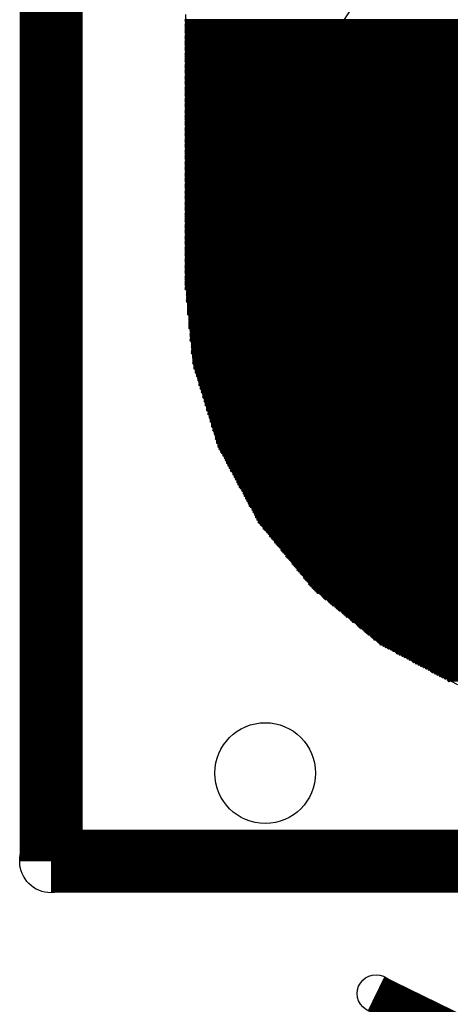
# Model space of a CAD drawing. Extents: x 0 to 30.2, y 0 to 20.7.
# Tile 58 of 131: x 2.9 to 3.8, y 17.2 to 19.2. Entities that reach past the tile are written whole.
import ezdxf

# ---------------------------------------------------------------- set-up
doc = ezdxf.new("R2010")
doc.units = 0
doc.layers.get('0').update_dxf_attribs({"linetype": 'CONTINUOUS'})
for name, color, linetype in [('SEEEDSTUDIOXIAORP2040V1_22_GBO', 7, 'CONTINUOUS'), ('SEEEDSTUDIOXIAORP2040V1_22_GBS', 6, 'CONTINUOUS'), ('SEEEDSTUDIOXIAORP2040V1_22_TXT', 12, 'CONTINUOUS')]:
    doc.layers.add(name, color=color, linetype=linetype)

# ---------------------------------------------------------------- blocks, each defined once
blk = doc.blocks.new('ROUND_13')
blk.add_circle((0, 0), 0.0635)
blk = doc.blocks.new('ROUND_12')
blk.add_circle((0, 0), 0.0381)
blk = doc.blocks.new('ROUND_271')
blk.add_circle((0, 0), 0.8014)
blk = doc.blocks.new('ROUND_7')
blk.add_circle((0, 0), 0)
blk = doc.blocks.new('ROUND_8')
blk.add_circle((0, 0), 0.00127)
blk = doc.blocks.new('ROUND_300')
blk.add_circle((0, 0), 0.1016)

msp = doc.modelspace()

# ---------------------------------------------------------------- linework, layer by layer
at = {"layer": 'SEEEDSTUDIOXIAORP2040V1_22_GBO'}
for points, const_width in [([(3.00482, 17.5006), (3.00482, 20.0406)], 0.127), ([(20.78482, 17.5006), (3.00482, 17.5006)], 0.127), ([(3.66014, 17.2339), (3.8735, 17.12976)], 0.0762)]:
    msp.add_lwpolyline(points, dxfattribs=dict(at, const_width=const_width))
at = {"layer": 'SEEEDSTUDIOXIAORP2040V1_22_GBS', "const_width": 0.00254}
for points in [[(3.2766, 19.19732), (5.27812, 19.19732)], [(5.27812, 19.19478), (3.2766, 19.19478)], [(3.2766, 19.19224), (5.27812, 19.19224)], [(5.27812, 19.1897), (3.2766, 19.1897)], [(3.2766, 19.18716), (5.27812, 19.18716)], [(5.27812, 19.18462), (3.2766, 19.18462)], [(3.2766, 19.18208), (5.27812, 19.18208)], [(5.27812, 19.17954), (3.2766, 19.17954)], [(3.2766, 19.177), (5.27812, 19.177)], [(5.27812, 19.17446), (3.2766, 19.17446)], [(3.2766, 19.17192), (5.27812, 19.17192)], [(5.27812, 19.16938), (3.2766, 19.16938)], [(3.2766, 19.16684), (5.27812, 19.16684)], [(5.27812, 19.1643), (3.2766, 19.1643)], [(3.2766, 19.16176), (5.27812, 19.16176)], [(5.27812, 19.15922), (3.2766, 19.15922)], [(3.2766, 19.15668), (5.27812, 19.15668)], [(5.27812, 19.15414), (3.2766, 19.15414)], [(3.2766, 19.1516), (5.27812, 19.1516)], [(5.27812, 19.14906), (3.2766, 19.14906)], [(3.2766, 19.14652), (5.27812, 19.14652)], [(5.27812, 19.14398), (3.2766, 19.14398)], [(3.2766, 19.14144), (5.27812, 19.14144)], [(5.27812, 19.1389), (3.2766, 19.1389)], [(3.2766, 19.13636), (5.27812, 19.13636)], [(5.27812, 19.13382), (3.2766, 19.13382)], [(3.2766, 19.13128), (5.27812, 19.13128)], [(5.27812, 19.12874), (3.2766, 19.12874)], [(3.2766, 19.1262), (5.27812, 19.1262)], [(5.27812, 19.12366), (3.2766, 19.12366)], [(3.2766, 19.12112), (5.27812, 19.12112)], [(5.27812, 19.11858), (3.2766, 19.11858)], [(3.2766, 19.11604), (5.27812, 19.11604)], [(5.27812, 19.1135), (3.2766, 19.1135)], [(3.2766, 19.11096), (5.27812, 19.11096)], [(5.27812, 19.10842), (3.2766, 19.10842)], [(3.2766, 19.10588), (5.27812, 19.10588)], [(5.27812, 19.10334), (3.2766, 19.10334)], [(3.2766, 19.1008), (5.27812, 19.1008)], [(5.27812, 19.09826), (3.2766, 19.09826)], [(3.2766, 19.09572), (5.27812, 19.09572)], [(5.27812, 19.09318), (3.2766, 19.09318)], [(3.2766, 19.09064), (5.27812, 19.09064)], [(5.27812, 19.0881), (3.2766, 19.0881)], [(3.2766, 19.08556), (5.27812, 19.08556)], [(5.27812, 19.08302), (3.2766, 19.08302)], [(3.2766, 19.08048), (5.27812, 19.08048)], [(5.27812, 19.07794), (3.2766, 19.07794)], [(3.2766, 19.0754), (5.27812, 19.0754)], [(5.27812, 19.07286), (3.2766, 19.07286)], [(3.2766, 19.07032), (5.27812, 19.07032)], [(5.27812, 19.06778), (3.2766, 19.06778)], [(3.2766, 19.06524), (5.27812, 19.06524)], [(5.27812, 19.0627), (3.2766, 19.0627)], [(3.2766, 19.06016), (5.27812, 19.06016)], [(5.27812, 19.05762), (3.2766, 19.05762)], [(3.2766, 19.05508), (5.27812, 19.05508)], [(5.27812, 19.05254), (3.2766, 19.05254)], [(3.2766, 19.05), (5.27812, 19.05)], [(5.27812, 19.04746), (3.2766, 19.04746)], [(3.2766, 19.04492), (5.27812, 19.04492)], [(5.27812, 19.04238), (3.2766, 19.04238)], [(3.2766, 19.03984), (5.27812, 19.03984)], [(5.27812, 19.0373), (3.2766, 19.0373)], [(3.2766, 19.03476), (5.27812, 19.03476)], [(5.27812, 19.03222), (3.2766, 19.03222)], [(3.2766, 19.02968), (5.27812, 19.02968)], [(5.27812, 19.02714), (3.2766, 19.02714)], [(3.2766, 19.0246), (5.27812, 19.0246)], [(5.27812, 19.02206), (3.2766, 19.02206)], [(3.2766, 19.01952), (5.27812, 19.01952)], [(5.27812, 19.01698), (3.2766, 19.01698)], [(3.2766, 19.01444), (5.27812, 19.01444)], [(5.27812, 19.0119), (3.2766, 19.0119)], [(3.2766, 19.00936), (5.27812, 19.00936)], [(5.27812, 19.00682), (3.2766, 19.00682)], [(3.2766, 19.00428), (5.27812, 19.00428)], [(5.27812, 19.00174), (3.2766, 19.00174)], [(3.2766, 18.9992), (5.27812, 18.9992)], [(5.27812, 18.99666), (3.2766, 18.99666)], [(3.2766, 18.99412), (5.27812, 18.99412)], [(5.27812, 18.99158), (3.2766, 18.99158)], [(3.2766, 18.98904), (5.27812, 18.98904)], [(5.27812, 18.9865), (3.2766, 18.9865)], [(3.2766, 18.98396), (5.27812, 18.98396)], [(5.27812, 18.98142), (3.2766, 18.98142)], [(3.2766, 18.97888), (5.27812, 18.97888)], [(5.27812, 18.97634), (3.2766, 18.97634)], [(3.2766, 18.9738), (5.27812, 18.9738)], [(5.27812, 18.97126), (3.2766, 18.97126)], [(3.2766, 18.96872), (5.27812, 18.96872)], [(5.27812, 18.96618), (3.2766, 18.96618)], [(3.2766, 18.96364), (5.27812, 18.96364)], [(5.27812, 18.9611), (3.2766, 18.9611)], [(3.2766, 18.95856), (5.27812, 18.95856)], [(5.27812, 18.95602), (3.2766, 18.95602)], [(3.2766, 18.95348), (5.27812, 18.95348)], [(5.27812, 18.95094), (3.2766, 18.95094)], [(3.2766, 18.9484), (5.27812, 18.9484)], [(5.27812, 18.94586), (3.2766, 18.94586)], [(3.2766, 18.94332), (5.27812, 18.94332)], [(5.27812, 18.94078), (3.2766, 18.94078)], [(3.2766, 18.93824), (5.27812, 18.93824)], [(5.27812, 18.9357), (3.2766, 18.9357)], [(3.2766, 18.93316), (5.27812, 18.93316)], [(5.27812, 18.93062), (3.2766, 18.93062)], [(3.2766, 18.92808), (5.27812, 18.92808)], [(5.27812, 18.92554), (3.2766, 18.92554)], [(3.2766, 18.923), (5.27812, 18.923)], [(5.27812, 18.92046), (3.2766, 18.92046)], [(3.2766, 18.91792), (5.27812, 18.91792)], [(5.27812, 18.91538), (3.2766, 18.91538)], [(3.2766, 18.91284), (5.27812, 18.91284)], [(5.27812, 18.9103), (3.2766, 18.9103)], [(3.2766, 18.90776), (5.27812, 18.90776)], [(5.27812, 18.90522), (3.2766, 18.90522)], [(3.2766, 18.90268), (5.27812, 18.90268)], [(5.27812, 18.90014), (3.2766, 18.90014)], [(3.2766, 18.8976), (5.27812, 18.8976)], [(5.27812, 18.89506), (3.2766, 18.89506)], [(3.2766, 18.89252), (5.27812, 18.89252)], [(5.27812, 18.88998), (3.2766, 18.88998)], [(3.2766, 18.88744), (5.27812, 18.88744)], [(5.27812, 18.8849), (3.2766, 18.8849)], [(3.2766, 18.88236), (5.27812, 18.88236)], [(5.27812, 18.87982), (3.2766, 18.87982)], [(3.2766, 18.87728), (5.27812, 18.87728)], [(5.27812, 18.87474), (3.2766, 18.87474)], [(3.2766, 18.8722), (5.27812, 18.8722)], [(5.27812, 18.86966), (3.2766, 18.86966)], [(3.2766, 18.86712), (5.27812, 18.86712)], [(5.27812, 18.86458), (3.2766, 18.86458)], [(3.2766, 18.86204), (5.27812, 18.86204)], [(5.27812, 18.8595), (3.2766, 18.8595)], [(3.2766, 18.85696), (5.27812, 18.85696)], [(5.27812, 18.85442), (3.2766, 18.85442)], [(3.2766, 18.85188), (5.27812, 18.85188)], [(5.27812, 18.84934), (3.2766, 18.84934)], [(3.2766, 18.8468), (5.27812, 18.8468)], [(5.27812, 18.84426), (3.2766, 18.84426)], [(3.2766, 18.84172), (5.27812, 18.84172)], [(5.27812, 18.83918), (3.2766, 18.83918)], [(3.2766, 18.83664), (5.27812, 18.83664)], [(5.27812, 18.8341), (3.2766, 18.8341)], [(3.2766, 18.83156), (5.27812, 18.83156)], [(5.27812, 18.82902), (3.2766, 18.82902)], [(3.2766, 18.82648), (5.27812, 18.82648)], [(5.27812, 18.82394), (3.2766, 18.82394)], [(3.2766, 18.8214), (5.27812, 18.8214)], [(5.27812, 18.81886), (3.2766, 18.81886)], [(3.2766, 18.81632), (5.27812, 18.81632)], [(5.27812, 18.81378), (3.2766, 18.81378)], [(3.2766, 18.81124), (5.27812, 18.81124)], [(5.27812, 18.8087), (3.2766, 18.8087)], [(3.2766, 18.80616), (5.27812, 18.80616)], [(5.27812, 18.80362), (3.2766, 18.80362)], [(3.2766, 18.80108), (5.27812, 18.80108)], [(5.27812, 18.79854), (3.2766, 18.79854)], [(3.2766, 18.796), (5.27812, 18.796)], [(5.27812, 18.79346), (3.2766, 18.79346)], [(3.2766, 18.79092), (5.27812, 18.79092)], [(5.27812, 18.78838), (3.2766, 18.78838)], [(3.2766, 18.78584), (5.27812, 18.78584)], [(5.27812, 18.7833), (3.2766, 18.7833)], [(3.2766, 18.78076), (5.27812, 18.78076)], [(5.27812, 18.77822), (3.2766, 18.77822)], [(3.2766, 18.77568), (5.27812, 18.77568)], [(5.27812, 18.77314), (3.2766, 18.77314)], [(3.2766, 18.7706), (5.27812, 18.7706)], [(5.27812, 18.76806), (3.2766, 18.76806)], [(3.2766, 18.76552), (5.27812, 18.76552)], [(5.27812, 18.76298), (3.2766, 18.76298)], [(3.2766, 18.76044), (5.27812, 18.76044)], [(5.27812, 18.7579), (3.2766, 18.7579)], [(3.2766, 18.75536), (5.27812, 18.75536)], [(5.27812, 18.75282), (3.2766, 18.75282)], [(3.2766, 18.75028), (5.27812, 18.75028)], [(5.27812, 18.74774), (3.2766, 18.74774)], [(3.2766, 18.7452), (5.27812, 18.7452)], [(5.27812, 18.74266), (3.2766, 18.74266)], [(3.2766, 18.74012), (5.27812, 18.74012)], [(5.27812, 18.73758), (3.2766, 18.73758)], [(3.2766, 18.73504), (5.27812, 18.73504)], [(5.27812, 18.7325), (3.2766, 18.7325)], [(3.2766, 18.72996), (5.27812, 18.72996)], [(5.27812, 18.72742), (3.2766, 18.72742)], [(3.2766, 18.72488), (5.27812, 18.72488)], [(5.27812, 18.72234), (3.2766, 18.72234)], [(3.2766, 18.7198), (5.27812, 18.7198)], [(5.27812, 18.71726), (3.2766, 18.71726)], [(3.2766, 18.71472), (5.27812, 18.71472)], [(5.27812, 18.71218), (3.2766, 18.71218)], [(3.2766, 18.70964), (5.27812, 18.70964)], [(5.27812, 18.7071), (3.2766, 18.7071)], [(3.2766, 18.70456), (5.27812, 18.70456)], [(5.27812, 18.70202), (3.2766, 18.70202)], [(3.2766, 18.69948), (5.27812, 18.69948)], [(5.27812, 18.69694), (3.2766, 18.69694)], [(3.2766, 18.6944), (5.27812, 18.6944)], [(5.27812, 18.69186), (3.2766, 18.69186)], [(3.2766, 18.68932), (5.27812, 18.68932)], [(5.27812, 18.68678), (3.2766, 18.68678)], [(3.2766, 18.68424), (5.27812, 18.68424)], [(5.27812, 18.6817), (3.2766, 18.6817)], [(3.2766, 18.67916), (5.27812, 18.67916)], [(5.27558, 18.67662), (3.2766, 18.67662)], [(3.2766, 18.67408), (5.27558, 18.67408)], [(5.27558, 18.67154), (3.2766, 18.67154)], [(3.2766, 18.669), (5.27558, 18.669)], [(5.27558, 18.66646), (3.2766, 18.66646)], [(3.2766, 18.66392), (5.27558, 18.66392)], [(5.27558, 18.66138), (3.2766, 18.66138)], [(3.2766, 18.65884), (5.27558, 18.65884)], [(5.27558, 18.6563), (3.2766, 18.6563)], [(3.2766, 18.65376), (5.27558, 18.65376)], [(5.27304, 18.65122), (3.27914, 18.65122)], [(3.27914, 18.64868), (5.27304, 18.64868)], [(5.27304, 18.64614), (3.27914, 18.64614)], [(3.27914, 18.6436), (5.27304, 18.6436)], [(5.27304, 18.64106), (3.27914, 18.64106)], [(3.27914, 18.63852), (5.27304, 18.63852)], [(5.27304, 18.63598), (3.27914, 18.63598)], [(3.27914, 18.63344), (5.27304, 18.63344)], [(5.27304, 18.6309), (3.27914, 18.6309)], [(3.27914, 18.62836), (5.27304, 18.62836)], [(5.27304, 18.62582), (3.28168, 18.62582)], [(3.28168, 18.62328), (5.2705, 18.62328)], [(5.2705, 18.62074), (3.28168, 18.62074)], [(3.28168, 18.6182), (5.2705, 18.6182)], [(5.2705, 18.61566), (3.28168, 18.61566)], [(3.28168, 18.61312), (5.2705, 18.61312)], [(5.2705, 18.61058), (3.28168, 18.61058)], [(3.28168, 18.60804), (5.2705, 18.60804)], [(5.2705, 18.6055), (3.28168, 18.6055)], [(3.28168, 18.60296), (5.2705, 18.60296)], [(5.2705, 18.60042), (3.28422, 18.60042)], [(3.28422, 18.59788), (5.26796, 18.59788)], [(5.26796, 18.59534), (3.28422, 18.59534)], [(3.28422, 18.5928), (5.26796, 18.5928)], [(5.26796, 18.59026), (3.28422, 18.59026)], [(3.28422, 18.58772), (5.26796, 18.58772)], [(5.26796, 18.58518), (3.28422, 18.58518)], [(3.28422, 18.58264), (5.26796, 18.58264)], [(5.26796, 18.5801), (3.28422, 18.5801)], [(3.28422, 18.57756), (5.26796, 18.57756)], [(5.26796, 18.57502), (3.28422, 18.57502)], [(3.28676, 18.57248), (5.26542, 18.57248)], [(5.26542, 18.56994), (3.28676, 18.56994)], [(3.28676, 18.5674), (5.26542, 18.5674)], [(5.26542, 18.56486), (3.28676, 18.56486)], [(3.28676, 18.56232), (5.26542, 18.56232)], [(5.26542, 18.55978), (3.28676, 18.55978)], [(3.28676, 18.55724), (5.26542, 18.55724)], [(5.26542, 18.5547), (3.28676, 18.5547)], [(3.28676, 18.55216), (5.26542, 18.55216)], [(5.26542, 18.54962), (3.28676, 18.54962)], [(3.2893, 18.54708), (5.26288, 18.54708)], [(5.26288, 18.54454), (3.2893, 18.54454)], [(3.2893, 18.542), (5.26288, 18.542)], [(5.26288, 18.53946), (3.2893, 18.53946)], [(3.2893, 18.53692), (5.26288, 18.53692)], [(5.26288, 18.53438), (3.2893, 18.53438)], [(3.2893, 18.53184), (5.26288, 18.53184)], [(5.26288, 18.5293), (3.2893, 18.5293)], [(3.2893, 18.52676), (5.26288, 18.52676)], [(5.26288, 18.52422), (3.2893, 18.52422)], [(3.29184, 18.52168), (5.26034, 18.52168)], [(5.26034, 18.51914), (3.29184, 18.51914)], [(3.29184, 18.5166), (5.26034, 18.5166)], [(5.26034, 18.51406), (3.29184, 18.51406)], [(3.29184, 18.51152), (5.26034, 18.51152)], [(5.26034, 18.50898), (3.29184, 18.50898)], [(3.29184, 18.50644), (5.26034, 18.50644)], [(5.26034, 18.5039), (3.29184, 18.5039)], [(3.29438, 18.50136), (5.2578, 18.50136)], [(5.2578, 18.49882), (3.29438, 18.49882)], [(3.29438, 18.49628), (5.2578, 18.49628)], [(5.2578, 18.49374), (3.29438, 18.49374)], [(3.29692, 18.4912), (5.25526, 18.4912)], [(5.25526, 18.48866), (3.29692, 18.48866)], [(3.29692, 18.48612), (5.25526, 18.48612)], [(5.25272, 18.48358), (3.29946, 18.48358)], [(3.29946, 18.48104), (5.25272, 18.48104)], [(5.25272, 18.4785), (3.29946, 18.4785)], [(3.302, 18.47596), (5.25018, 18.47596)], [(5.25018, 18.47342), (3.302, 18.47342)], [(3.302, 18.47088), (5.25018, 18.47088)], [(5.25018, 18.46834), (3.30454, 18.46834)], [(3.30454, 18.4658), (5.24764, 18.4658)], [(5.24764, 18.46326), (3.30454, 18.46326)], [(3.30454, 18.46072), (5.24764, 18.46072)], [(5.2451, 18.45818), (3.30708, 18.45818)], [(3.30708, 18.45564), (5.2451, 18.45564)], [(5.2451, 18.4531), (3.30708, 18.4531)], [(3.30962, 18.45056), (5.24256, 18.45056)], [(5.24256, 18.44802), (3.30962, 18.44802)], [(3.30962, 18.44548), (5.24256, 18.44548)], [(5.24256, 18.44294), (3.31216, 18.44294)], [(3.31216, 18.4404), (5.24002, 18.4404)], [(5.24002, 18.43786), (3.31216, 18.43786)], [(3.31216, 18.43532), (5.24002, 18.43532)], [(5.23748, 18.43278), (3.3147, 18.43278)], [(3.3147, 18.43024), (5.23748, 18.43024)], [(5.23748, 18.4277), (3.3147, 18.4277)], [(3.31724, 18.42516), (5.23494, 18.42516)], [(5.23494, 18.42262), (3.31724, 18.42262)], [(3.31724, 18.42008), (5.23494, 18.42008)], [(5.2324, 18.41754), (3.31978, 18.41754)], [(3.31978, 18.415), (5.2324, 18.415)], [(5.2324, 18.41246), (3.31978, 18.41246)], [(3.31978, 18.40992), (5.2324, 18.40992)], [(5.22986, 18.40738), (3.32232, 18.40738)], [(3.32232, 18.40484), (5.22986, 18.40484)], [(5.22986, 18.4023), (3.32232, 18.4023)], [(3.32486, 18.39976), (5.22732, 18.39976)], [(5.22732, 18.39722), (3.32486, 18.39722)], [(3.32486, 18.39468), (5.22732, 18.39468)], [(5.22478, 18.39214), (3.3274, 18.39214)], [(3.3274, 18.3896), (5.22478, 18.3896)], [(5.22478, 18.38706), (3.3274, 18.38706)], [(3.32994, 18.38452), (5.22478, 18.38452)], [(5.22224, 18.38198), (3.32994, 18.38198)], [(3.32994, 18.37944), (5.22224, 18.37944)], [(5.22224, 18.3769), (3.32994, 18.3769)], [(3.33248, 18.37436), (5.2197, 18.37436)], [(5.2197, 18.37182), (3.33248, 18.37182)], [(3.33248, 18.36928), (5.2197, 18.36928)], [(5.21716, 18.36674), (3.33502, 18.36674)], [(3.33502, 18.3642), (5.21716, 18.3642)], [(5.21716, 18.36166), (3.33502, 18.36166)], [(3.33756, 18.35912), (5.21716, 18.35912)], [(5.21462, 18.35658), (3.33756, 18.35658)], [(3.33756, 18.35404), (5.21462, 18.35404)], [(5.21462, 18.3515), (3.33756, 18.3515)], [(3.3401, 18.34896), (5.21208, 18.34896)], [(5.21208, 18.34642), (3.3401, 18.34642)], [(3.3401, 18.34388), (5.21208, 18.34388)], [(5.20954, 18.34134), (3.34264, 18.34134)], [(3.34264, 18.3388), (5.20954, 18.3388)], [(5.20954, 18.33626), (3.34264, 18.33626)], [(3.34518, 18.33372), (5.207, 18.33372)], [(5.207, 18.33118), (3.34518, 18.33118)], [(3.34772, 18.32864), (5.20446, 18.32864)], [(5.20446, 18.3261), (3.34772, 18.3261)], [(3.35026, 18.32356), (5.20192, 18.32356)], [(5.19938, 18.32102), (3.3528, 18.32102)], [(3.3528, 18.31848), (5.19938, 18.31848)], [(5.19684, 18.31594), (3.35534, 18.31594)], [(3.35534, 18.3134), (5.19684, 18.3134)], [(5.1943, 18.31086), (3.35788, 18.31086)], [(3.35788, 18.30832), (5.1943, 18.30832)], [(5.19176, 18.30578), (3.36042, 18.30578)], [(3.36042, 18.30324), (5.19176, 18.30324)], [(5.18922, 18.3007), (3.36296, 18.3007)], [(3.36296, 18.29816), (5.18922, 18.29816)], [(5.18668, 18.29562), (3.3655, 18.29562)], [(3.3655, 18.29308), (5.18668, 18.29308)], [(5.18414, 18.29054), (3.36804, 18.29054)], [(3.36804, 18.288), (5.18414, 18.288)], [(5.1816, 18.28546), (3.37058, 18.28546)], [(3.37312, 18.28292), (5.17906, 18.28292)], [(5.17906, 18.28038), (3.37312, 18.28038)], [(3.37566, 18.27784), (5.17652, 18.27784)], [(5.17652, 18.2753), (3.37566, 18.2753)], [(3.3782, 18.27276), (5.17398, 18.27276)], [(5.17398, 18.27022), (3.3782, 18.27022)], [(3.38074, 18.26768), (5.17144, 18.26768)], [(5.17144, 18.26514), (3.38074, 18.26514)], [(3.38328, 18.2626), (5.1689, 18.2626)], [(5.1689, 18.26006), (3.38328, 18.26006)], [(3.38582, 18.25752), (5.16636, 18.25752)], [(5.16636, 18.25498), (3.38582, 18.25498)], [(3.38836, 18.25244), (5.16382, 18.25244)], [(5.16382, 18.2499), (3.3909, 18.2499)], [(3.3909, 18.24736), (5.16128, 18.24736)], [(5.15874, 18.24482), (3.39344, 18.24482)], [(3.39344, 18.24228), (5.15874, 18.24228)], [(5.1562, 18.23974), (3.39598, 18.23974)], [(3.39598, 18.2372), (5.1562, 18.2372)], [(5.15366, 18.23466), (3.39852, 18.23466)], [(3.39852, 18.23212), (5.15366, 18.23212)], [(5.15112, 18.22958), (3.40106, 18.22958)], [(3.40106, 18.22704), (5.15112, 18.22704)], [(5.14858, 18.2245), (3.4036, 18.2245)], [(3.4036, 18.22196), (5.14858, 18.22196)], [(5.14604, 18.21942), (3.40614, 18.21942)], [(3.40614, 18.21688), (5.14604, 18.21688)], [(5.1435, 18.21434), (3.40868, 18.21434)], [(3.41122, 18.2118), (5.1435, 18.2118)], [(5.14096, 18.20926), (3.41122, 18.20926)], [(3.41376, 18.20672), (5.13842, 18.20672)], [(5.13842, 18.20418), (3.41376, 18.20418)], [(3.4163, 18.20164), (5.13588, 18.20164)], [(5.13588, 18.1991), (3.4163, 18.1991)], [(3.41884, 18.19656), (5.13334, 18.19656)], [(5.13334, 18.19402), (3.41884, 18.19402)], [(3.42138, 18.19148), (5.1308, 18.19148)], [(5.1308, 18.18894), (3.42138, 18.18894)], [(3.42392, 18.1864), (5.12826, 18.1864)], [(5.12826, 18.18386), (3.42392, 18.18386)], [(3.42646, 18.18132), (5.12572, 18.18132)], [(5.12318, 18.17878), (3.429, 18.17878)], [(3.43154, 18.17624), (5.12064, 18.17624)], [(5.1181, 18.1737), (3.43408, 18.1737)], [(3.43408, 18.17116), (5.1181, 18.17116)], [(5.11556, 18.16862), (3.43662, 18.16862)], [(3.43916, 18.16608), (5.11302, 18.16608)], [(5.11048, 18.16354), (3.4417, 18.16354)], [(3.44424, 18.161), (5.10794, 18.161)], [(5.10794, 18.15846), (3.44678, 18.15846)], [(3.44678, 18.15592), (5.1054, 18.15592)], [(5.10286, 18.15338), (3.44932, 18.15338)], [(3.45186, 18.15084), (5.10032, 18.15084)], [(5.09778, 18.1483), (3.4544, 18.1483)], [(3.45694, 18.14576), (5.09524, 18.14576)], [(5.09524, 18.14322), (3.45694, 18.14322)], [(3.45948, 18.14068), (5.0927, 18.14068)], [(5.09016, 18.13814), (3.46202, 18.13814)], [(3.46456, 18.1356), (5.08762, 18.1356)], [(5.08508, 18.13306), (3.4671, 18.13306)], [(3.46964, 18.13052), (5.08254, 18.13052)], [(5.08254, 18.12798), (3.46964, 18.12798)], [(3.47218, 18.12544), (5.08, 18.12544)], [(5.07746, 18.1229), (3.47472, 18.1229)], [(3.47726, 18.12036), (5.07492, 18.12036)], [(5.07238, 18.11782), (3.4798, 18.11782)], [(3.4798, 18.11528), (5.07238, 18.11528)], [(5.06984, 18.11274), (3.48234, 18.11274)], [(3.48488, 18.1102), (5.0673, 18.1102)], [(5.06476, 18.10766), (3.48742, 18.10766)], [(3.48996, 18.10512), (5.06222, 18.10512)], [(5.05968, 18.10258), (3.4925, 18.10258)], [(3.4925, 18.10004), (5.05968, 18.10004)], [(5.05714, 18.0975), (3.49504, 18.0975)], [(3.49758, 18.09496), (5.0546, 18.09496)], [(5.05206, 18.09242), (3.50012, 18.09242)], [(3.50266, 18.08988), (5.04952, 18.08988)], [(5.04952, 18.08734), (3.50266, 18.08734)], [(3.5052, 18.0848), (5.04698, 18.0848)], [(5.04444, 18.08226), (3.50774, 18.08226)], [(3.51028, 18.07972), (5.0419, 18.07972)], [(5.03936, 18.07718), (3.51282, 18.07718)], [(3.51536, 18.07464), (5.03682, 18.07464)], [(5.03682, 18.0721), (3.51536, 18.0721)], [(3.5179, 18.06956), (5.03428, 18.06956)], [(5.03174, 18.06702), (3.52044, 18.06702)], [(3.52298, 18.06448), (5.0292, 18.06448)], [(5.02666, 18.06194), (3.52552, 18.06194)], [(3.52552, 18.0594), (5.02666, 18.0594)], [(5.02412, 18.05686), (3.52806, 18.05686)], [(3.5306, 18.05432), (5.02158, 18.05432)], [(5.01904, 18.05178), (3.53314, 18.05178)], [(3.53568, 18.04924), (5.0165, 18.04924)], [(5.01396, 18.0467), (3.53822, 18.0467)], [(3.54076, 18.04416), (5.01142, 18.04416)], [(5.00888, 18.04162), (3.5433, 18.04162)], [(3.54838, 18.03908), (5.00634, 18.03908)], [(5.00126, 18.03654), (3.55092, 18.03654)], [(3.55346, 18.034), (4.99872, 18.034)], [(4.99618, 18.03146), (3.556, 18.03146)], [(3.55854, 18.02892), (4.99364, 18.02892)], [(4.98856, 18.02638), (3.56362, 18.02638)], [(3.56616, 18.02384), (4.98602, 18.02384)], [(4.98348, 18.0213), (3.5687, 18.0213)], [(3.57124, 18.01876), (4.98094, 18.01876)], [(4.9784, 18.01622), (3.57378, 18.01622)], [(3.57886, 18.01368), (4.97332, 18.01368)], [(4.97078, 18.01114), (3.5814, 18.01114)], [(3.58394, 18.0086), (4.96824, 18.0086)], [(4.9657, 18.00606), (3.58648, 18.00606)], [(3.59156, 18.00352), (4.96062, 18.00352)], [(4.95808, 18.00098), (3.5941, 18.00098)], [(3.59664, 17.99844), (4.95554, 17.99844)], [(4.953, 17.9959), (3.59918, 17.9959)], [(3.60172, 17.99336), (4.95046, 17.99336)], [(4.94538, 17.99082), (3.6068, 17.99082)], [(3.60934, 17.98828), (4.94284, 17.98828)], [(4.9403, 17.98574), (3.61188, 17.98574)], [(3.61442, 17.9832), (4.93776, 17.9832)], [(4.93522, 17.98066), (3.6195, 17.98066)], [(3.62204, 17.97812), (4.93014, 17.97812)], [(4.9276, 17.97558), (3.62458, 17.97558)], [(3.62712, 17.97304), (4.92506, 17.97304)], [(4.92252, 17.9705), (3.62966, 17.9705)], [(3.63474, 17.96796), (4.91744, 17.96796)], [(4.9149, 17.96542), (3.63728, 17.96542)], [(3.63982, 17.96288), (4.91236, 17.96288)], [(4.90982, 17.96034), (3.64236, 17.96034)], [(3.6449, 17.9578), (4.90728, 17.9578)], [(4.9022, 17.95526), (3.64998, 17.95526)], [(3.65252, 17.95272), (4.89966, 17.95272)], [(4.89712, 17.95018), (3.65506, 17.95018)], [(3.6576, 17.94764), (4.89458, 17.94764)], [(4.8895, 17.9451), (3.66268, 17.9451)], [(3.66522, 17.94256), (4.88696, 17.94256)], [(4.88442, 17.94002), (3.66776, 17.94002)], [(3.6703, 17.93748), (4.88188, 17.93748)], [(4.8768, 17.93494), (3.67538, 17.93494)], [(3.68046, 17.9324), (4.87172, 17.9324)], [(4.86664, 17.92986), (3.68554, 17.92986)], [(3.69062, 17.92732), (4.86156, 17.92732)], [(4.85648, 17.92478), (3.6957, 17.92478)], [(3.70078, 17.92224), (4.85394, 17.92224)], [(4.84886, 17.9197), (3.70332, 17.9197)], [(3.7084, 17.91716), (4.84378, 17.91716)], [(4.8387, 17.91462), (3.71348, 17.91462)], [(3.71856, 17.91208), (4.83362, 17.91208)], [(4.82854, 17.90954), (3.72364, 17.90954)], [(3.72872, 17.907), (4.82346, 17.907)], [(4.81838, 17.90446), (3.7338, 17.90446)], [(3.73634, 17.90192), (4.81584, 17.90192)], [(4.81076, 17.89938), (3.74142, 17.89938)], [(3.7465, 17.89684), (4.80568, 17.89684)], [(4.8006, 17.8943), (3.75158, 17.8943)], [(3.75666, 17.89176), (4.79552, 17.89176)], [(4.79044, 17.88922), (3.76174, 17.88922)], [(3.76682, 17.88668), (4.78536, 17.88668)], [(4.78028, 17.88414), (3.7719, 17.88414)], [(3.77444, 17.8816), (4.77774, 17.8816)], [(4.77266, 17.87906), (3.77952, 17.87906)], [(3.7846, 17.87652), (4.76758, 17.87652)], [(4.7625, 17.87398), (3.78968, 17.87398)], [(3.79476, 17.87144), (4.75742, 17.87144)], [(4.75234, 17.8689), (3.79984, 17.8689)], [(3.80492, 17.86636), (4.74726, 17.86636)], [(4.74472, 17.86382), (3.80746, 17.86382)]]:
    msp.add_lwpolyline(points, dxfattribs=at)
at = {"layer": 'SEEEDSTUDIOXIAORP2040V1_22_GBS'}
for points in [[(3.2766, 18.67916), (3.2766, 19.20748)], [(3.29184, 18.5039), (3.2766, 18.67916)], [(3.34264, 18.3388), (3.29184, 18.5039)], [(3.42646, 18.18386), (3.34264, 18.3388)], [(3.53568, 18.04924), (3.42646, 18.18386)], [(3.6703, 17.93748), (3.53568, 18.04924)], [(3.82524, 17.8562), (3.6703, 17.93748)]]:
    msp.add_lwpolyline(points, dxfattribs=at)

# ---------------------------------------------------------------- block references
at = {"layer": 'SEEEDSTUDIOXIAORP2040V1_22_GBO'}
for name, p in [('ROUND_13', (3.00482, 17.5006)), ('ROUND_13', (3.00482, 17.5006)), ('ROUND_12', (3.66014, 17.2339))]:
    msp.add_blockref(name, p, dxfattribs=at)
at = {"layer": 'SEEEDSTUDIOXIAORP2040V1_22_GBS'}
for name, p in [('ROUND_271', (4.27482, 18.7706)), ('ROUND_8', (3.2766, 19.19732)), ('ROUND_8', (3.2766, 19.19478)), ('ROUND_8', (3.2766, 19.19224)), ('ROUND_8', (3.2766, 19.1897)), ('ROUND_8', (3.2766, 19.18716)), ('ROUND_8', (3.2766, 19.18462)), ('ROUND_8', (3.2766, 19.18208)), ('ROUND_8', (3.2766, 19.17954)), ('ROUND_8', (3.2766, 19.177)), ('ROUND_8', (3.2766, 19.17446)), ('ROUND_8', (3.2766, 19.17192)), ('ROUND_8', (3.2766, 19.16938)), ('ROUND_8', (3.2766, 19.16684)), ('ROUND_8', (3.2766, 19.1643)), ('ROUND_8', (3.2766, 19.16176)), ('ROUND_8', (3.2766, 19.15922)), ('ROUND_8', (3.2766, 19.15668)), ('ROUND_8', (3.2766, 19.15414)), ('ROUND_8', (3.2766, 19.1516)), ('ROUND_8', (3.2766, 19.14906)), ('ROUND_8', (3.2766, 19.14652)), ('ROUND_8', (3.2766, 19.14398)), ('ROUND_8', (3.2766, 19.14144)), ('ROUND_8', (3.2766, 19.1389)), ('ROUND_8', (3.2766, 19.13636)), ('ROUND_8', (3.2766, 19.13382)), ('ROUND_8', (3.2766, 19.13128)), ('ROUND_8', (3.2766, 19.12874)), ('ROUND_8', (3.2766, 19.1262)), ('ROUND_8', (3.2766, 19.12366)), ('ROUND_8', (3.2766, 19.12112)), ('ROUND_8', (3.2766, 19.11858)), ('ROUND_8', (3.2766, 19.11604)), ('ROUND_8', (3.2766, 19.1135)), ('ROUND_8', (3.2766, 19.11096)), ('ROUND_8', (3.2766, 19.10842)), ('ROUND_8', (3.2766, 19.10588)), ('ROUND_8', (3.2766, 19.10334)), ('ROUND_8', (3.2766, 19.1008)), ('ROUND_8', (3.2766, 19.09826)), ('ROUND_8', (3.2766, 19.09572)), ('ROUND_8', (3.2766, 19.09318)), ('ROUND_8', (3.2766, 19.09064)), ('ROUND_8', (3.2766, 19.0881)), ('ROUND_8', (3.2766, 19.08556)), ('ROUND_8', (3.2766, 19.08302)), ('ROUND_8', (3.2766, 19.08048)), ('ROUND_8', (3.2766, 19.07794)), ('ROUND_8', (3.2766, 19.0754)), ('ROUND_8', (3.2766, 19.07286)), ('ROUND_8', (3.2766, 19.07032)), ('ROUND_8', (3.2766, 19.06778)), ('ROUND_8', (3.2766, 19.06524)), ('ROUND_8', (3.2766, 19.0627)), ('ROUND_8', (3.2766, 19.06016)), ('ROUND_8', (3.2766, 19.05762)), ('ROUND_8', (3.2766, 19.05508)), ('ROUND_8', (3.2766, 19.05254)), ('ROUND_8', (3.2766, 19.05)), ('ROUND_8', (3.2766, 19.04746)), ('ROUND_8', (3.2766, 19.04492)), ('ROUND_8', (3.2766, 19.04238)), ('ROUND_8', (3.2766, 19.03984)), ('ROUND_8', (3.2766, 19.0373)), ('ROUND_8', (3.2766, 19.03476)), ('ROUND_8', (3.2766, 19.03222)), ('ROUND_8', (3.2766, 19.02968)), ('ROUND_8', (3.2766, 19.02714)), ('ROUND_8', (3.2766, 19.0246)), ('ROUND_8', (3.2766, 19.02206)), ('ROUND_8', (3.2766, 19.01952)), ('ROUND_8', (3.2766, 19.01698)), ('ROUND_8', (3.2766, 19.01444)), ('ROUND_8', (3.2766, 19.0119)), ('ROUND_8', (3.2766, 19.00936)), ('ROUND_8', (3.2766, 19.00682)), ('ROUND_8', (3.2766, 19.00428)), ('ROUND_8', (3.2766, 19.00174)), ('ROUND_8', (3.2766, 18.9992)), ('ROUND_8', (3.2766, 18.99666)), ('ROUND_8', (3.2766, 18.99412)), ('ROUND_8', (3.2766, 18.99158)), ('ROUND_8', (3.2766, 18.98904)), ('ROUND_8', (3.2766, 18.9865)), ('ROUND_8', (3.2766, 18.98396)), ('ROUND_8', (3.2766, 18.98142)), ('ROUND_8', (3.2766, 18.97888)), ('ROUND_8', (3.2766, 18.97634)), ('ROUND_8', (3.2766, 18.9738)), ('ROUND_8', (3.2766, 18.97126)), ('ROUND_8', (3.2766, 18.96872)), ('ROUND_8', (3.2766, 18.96618)), ('ROUND_8', (3.2766, 18.96364)), ('ROUND_8', (3.2766, 18.9611)), ('ROUND_8', (3.2766, 18.95856)), ('ROUND_8', (3.2766, 18.95602)), ('ROUND_8', (3.2766, 18.95348)), ('ROUND_8', (3.2766, 18.95094)), ('ROUND_8', (3.2766, 18.9484)), ('ROUND_8', (3.2766, 18.94586)), ('ROUND_8', (3.2766, 18.94332)), ('ROUND_8', (3.2766, 18.94078)), ('ROUND_8', (3.2766, 18.93824)), ('ROUND_8', (3.2766, 18.9357)), ('ROUND_8', (3.2766, 18.93316)), ('ROUND_8', (3.2766, 18.93062)), ('ROUND_8', (3.2766, 18.92808)), ('ROUND_8', (3.2766, 18.92554)), ('ROUND_8', (3.2766, 18.923)), ('ROUND_8', (3.2766, 18.92046)), ('ROUND_8', (3.2766, 18.91792)), ('ROUND_8', (3.2766, 18.91538)), ('ROUND_8', (3.2766, 18.91284)), ('ROUND_8', (3.2766, 18.9103)), ('ROUND_8', (3.2766, 18.90776)), ('ROUND_8', (3.2766, 18.90522)), ('ROUND_8', (3.2766, 18.90268)), ('ROUND_8', (3.2766, 18.90014)), ('ROUND_8', (3.2766, 18.8976)), ('ROUND_8', (3.2766, 18.89506)), ('ROUND_8', (3.2766, 18.89252)), ('ROUND_8', (3.2766, 18.88998)), ('ROUND_8', (3.2766, 18.88744)), ('ROUND_8', (3.2766, 18.8849)), ('ROUND_8', (3.2766, 18.88236)), ('ROUND_8', (3.2766, 18.87982)), ('ROUND_8', (3.2766, 18.87728)), ('ROUND_8', (3.2766, 18.87474)), ('ROUND_8', (3.2766, 18.8722)), ('ROUND_8', (3.2766, 18.86966)), ('ROUND_8', (3.2766, 18.86712)), ('ROUND_8', (3.2766, 18.86458)), ('ROUND_8', (3.2766, 18.86204)), ('ROUND_8', (3.2766, 18.8595)), ('ROUND_8', (3.2766, 18.85696)), ('ROUND_8', (3.2766, 18.85442)), ('ROUND_8', (3.2766, 18.85188)), ('ROUND_8', (3.2766, 18.84934)), ('ROUND_8', (3.2766, 18.8468)), ('ROUND_8', (3.2766, 18.84426)), ('ROUND_8', (3.2766, 18.84172)), ('ROUND_8', (3.2766, 18.83918)), ('ROUND_8', (3.2766, 18.83664)), ('ROUND_8', (3.2766, 18.8341)), ('ROUND_8', (3.2766, 18.83156)), ('ROUND_8', (3.2766, 18.82902)), ('ROUND_8', (3.2766, 18.82648)), ('ROUND_8', (3.2766, 18.82394)), ('ROUND_8', (3.2766, 18.8214)), ('ROUND_8', (3.2766, 18.81886)), ('ROUND_8', (3.2766, 18.81632)), ('ROUND_8', (3.2766, 18.81378)), ('ROUND_8', (3.2766, 18.81124)), ('ROUND_8', (3.2766, 18.8087)), ('ROUND_8', (3.2766, 18.80616)), ('ROUND_8', (3.2766, 18.80362)), ('ROUND_8', (3.2766, 18.80108)), ('ROUND_8', (3.2766, 18.79854)), ('ROUND_8', (3.2766, 18.796)), ('ROUND_8', (3.2766, 18.79346)), ('ROUND_8', (3.2766, 18.79092)), ('ROUND_8', (3.2766, 18.78838)), ('ROUND_8', (3.2766, 18.78584)), ('ROUND_8', (3.2766, 18.7833)), ('ROUND_8', (3.2766, 18.78076)), ('ROUND_8', (3.2766, 18.77822)), ('ROUND_8', (3.2766, 18.77568)), ('ROUND_8', (3.2766, 18.77314)), ('ROUND_8', (3.2766, 18.7706)), ('ROUND_8', (3.2766, 18.76806)), ('ROUND_8', (3.2766, 18.76552)), ('ROUND_8', (3.2766, 18.76298)), ('ROUND_8', (3.2766, 18.76044)), ('ROUND_8', (3.2766, 18.7579)), ('ROUND_8', (3.2766, 18.75536)), ('ROUND_8', (3.2766, 18.75282)), ('ROUND_8', (3.2766, 18.75028)), ('ROUND_8', (3.2766, 18.74774)), ('ROUND_8', (3.2766, 18.7452)), ('ROUND_8', (3.2766, 18.74266)), ('ROUND_8', (3.2766, 18.74012)), ('ROUND_8', (3.2766, 18.73758)), ('ROUND_8', (3.2766, 18.73504)), ('ROUND_8', (3.2766, 18.7325)), ('ROUND_8', (3.2766, 18.72996)), ('ROUND_8', (3.2766, 18.72742)), ('ROUND_8', (3.2766, 18.72488)), ('ROUND_8', (3.2766, 18.72234)), ('ROUND_8', (3.2766, 18.7198)), ('ROUND_8', (3.2766, 18.71726)), ('ROUND_8', (3.2766, 18.71472)), ('ROUND_8', (3.2766, 18.71218)), ('ROUND_8', (3.2766, 18.70964)), ('ROUND_8', (3.2766, 18.7071)), ('ROUND_8', (3.2766, 18.70456)), ('ROUND_8', (3.2766, 18.70202)), ('ROUND_8', (3.2766, 18.69948)), ('ROUND_7', (3.2766, 18.67916)), ('ROUND_8', (3.2766, 18.69694)), ('ROUND_8', (3.2766, 18.6944)), ('ROUND_8', (3.2766, 18.69186)), ('ROUND_8', (3.2766, 18.68932)), ('ROUND_8', (3.2766, 18.68678)), ('ROUND_8', (3.2766, 18.68424)), ('ROUND_8', (3.2766, 18.6817)), ('ROUND_8', (3.2766, 18.67916)), ('ROUND_8', (3.2766, 18.67662)), ('ROUND_8', (3.2766, 18.67408)), ('ROUND_8', (3.2766, 18.67154)), ('ROUND_8', (3.2766, 18.669)), ('ROUND_8', (3.2766, 18.66646)), ('ROUND_8', (3.2766, 18.66392)), ('ROUND_8', (3.2766, 18.66138)), ('ROUND_8', (3.2766, 18.65884)), ('ROUND_8', (3.2766, 18.6563)), ('ROUND_8', (3.2766, 18.65376)), ('ROUND_8', (3.27914, 18.65122)), ('ROUND_8', (3.27914, 18.64868)), ('ROUND_8', (3.27914, 18.64614)), ('ROUND_8', (3.27914, 18.6436)), ('ROUND_8', (3.27914, 18.64106)), ('ROUND_8', (3.27914, 18.63852)), ('ROUND_8', (3.27914, 18.63598)), ('ROUND_8', (3.27914, 18.63344)), ('ROUND_8', (3.27914, 18.6309)), ('ROUND_8', (3.27914, 18.62836)), ('ROUND_8', (3.28168, 18.62582)), ('ROUND_8', (3.28168, 18.62328)), ('ROUND_8', (3.28168, 18.62074)), ('ROUND_8', (3.28168, 18.6182)), ('ROUND_8', (3.28168, 18.61566)), ('ROUND_8', (3.28168, 18.61312)), ('ROUND_8', (3.28168, 18.61058)), ('ROUND_8', (3.28168, 18.60804)), ('ROUND_8', (3.28168, 18.6055)), ('ROUND_8', (3.28168, 18.60296)), ('ROUND_8', (3.28422, 18.60042)), ('ROUND_8', (3.28422, 18.59788)), ('ROUND_8', (3.28422, 18.59534)), ('ROUND_8', (3.28422, 18.5928)), ('ROUND_8', (3.28422, 18.59026)), ('ROUND_8', (3.28422, 18.58772)), ('ROUND_8', (3.28422, 18.58518)), ('ROUND_8', (3.28422, 18.58264)), ('ROUND_8', (3.28422, 18.5801)), ('ROUND_8', (3.28422, 18.57756)), ('ROUND_8', (3.28422, 18.57502)), ('ROUND_8', (3.28676, 18.57248)), ('ROUND_8', (3.28676, 18.56994)), ('ROUND_8', (3.28676, 18.5674)), ('ROUND_8', (3.28676, 18.56486)), ('ROUND_8', (3.28676, 18.56232)), ('ROUND_8', (3.28676, 18.55978)), ('ROUND_8', (3.28676, 18.55724)), ('ROUND_8', (3.28676, 18.5547)), ('ROUND_8', (3.28676, 18.55216)), ('ROUND_8', (3.28676, 18.54962)), ('ROUND_8', (3.2893, 18.54708)), ('ROUND_8', (3.2893, 18.54454)), ('ROUND_8', (3.2893, 18.542)), ('ROUND_8', (3.2893, 18.53946)), ('ROUND_8', (3.2893, 18.53692)), ('ROUND_8', (3.2893, 18.53438)), ('ROUND_8', (3.2893, 18.53184)), ('ROUND_8', (3.2893, 18.5293)), ('ROUND_8', (3.2893, 18.52676)), ('ROUND_8', (3.2893, 18.52422)), ('ROUND_8', (3.29184, 18.52168)), ('ROUND_8', (3.29184, 18.51914)), ('ROUND_7', (3.29184, 18.5039)), ('ROUND_8', (3.29184, 18.5166)), ('ROUND_8', (3.29184, 18.51406)), ('ROUND_8', (3.29184, 18.51152)), ('ROUND_8', (3.29184, 18.50898)), ('ROUND_8', (3.29184, 18.50644)), ('ROUND_8', (3.29184, 18.5039)), ('ROUND_8', (3.29438, 18.50136)), ('ROUND_8', (3.29438, 18.49882)), ('ROUND_8', (3.29438, 18.49628)), ('ROUND_8', (3.29438, 18.49374)), ('ROUND_8', (3.29692, 18.4912)), ('ROUND_8', (3.29692, 18.48866)), ('ROUND_8', (3.29692, 18.48612)), ('ROUND_8', (3.29946, 18.48358)), ('ROUND_8', (3.29946, 18.48104)), ('ROUND_8', (3.29946, 18.4785)), ('ROUND_8', (3.302, 18.47596)), ('ROUND_8', (3.302, 18.47342)), ('ROUND_8', (3.302, 18.47088)), ('ROUND_8', (3.30454, 18.46834)), ('ROUND_8', (3.30454, 18.4658)), ('ROUND_8', (3.30454, 18.46326)), ('ROUND_8', (3.30454, 18.46072)), ('ROUND_8', (3.30708, 18.45818)), ('ROUND_8', (3.30708, 18.45564)), ('ROUND_8', (3.30708, 18.4531)), ('ROUND_8', (3.30962, 18.45056)), ('ROUND_8', (3.30962, 18.44802)), ('ROUND_8', (3.30962, 18.44548)), ('ROUND_8', (3.31216, 18.44294)), ('ROUND_8', (3.31216, 18.4404)), ('ROUND_8', (3.31216, 18.43786)), ('ROUND_8', (3.31216, 18.43532)), ('ROUND_8', (3.3147, 18.43278)), ('ROUND_8', (3.3147, 18.43024)), ('ROUND_8', (3.3147, 18.4277)), ('ROUND_8', (3.31724, 18.42516)), ('ROUND_8', (3.31724, 18.42262)), ('ROUND_8', (3.31724, 18.42008)), ('ROUND_8', (3.31978, 18.41754)), ('ROUND_8', (3.31978, 18.415)), ('ROUND_8', (3.31978, 18.41246)), ('ROUND_8', (3.31978, 18.40992)), ('ROUND_8', (3.32232, 18.40738)), ('ROUND_8', (3.32232, 18.40484)), ('ROUND_8', (3.32232, 18.4023)), ('ROUND_8', (3.32486, 18.39976)), ('ROUND_8', (3.32486, 18.39722)), ('ROUND_8', (3.32486, 18.39468)), ('ROUND_8', (3.3274, 18.39214)), ('ROUND_8', (3.3274, 18.3896)), ('ROUND_8', (3.3274, 18.38706)), ('ROUND_8', (3.32994, 18.38452)), ('ROUND_8', (3.32994, 18.38198)), ('ROUND_8', (3.32994, 18.37944)), ('ROUND_8', (3.32994, 18.3769)), ('ROUND_8', (3.33248, 18.37436)), ('ROUND_8', (3.33248, 18.37182)), ('ROUND_8', (3.33248, 18.36928)), ('ROUND_8', (3.33502, 18.36674)), ('ROUND_8', (3.33502, 18.3642)), ('ROUND_8', (3.33502, 18.36166)), ('ROUND_8', (3.33756, 18.35912)), ('ROUND_8', (3.33756, 18.35658)), ('ROUND_8', (3.33756, 18.35404)), ('ROUND_8', (3.33756, 18.3515)), ('ROUND_8', (3.3401, 18.34896)), ('ROUND_8', (3.3401, 18.34642)), ('ROUND_8', (3.3401, 18.34388)), ('ROUND_8', (3.34264, 18.34134)), ('ROUND_7', (3.34264, 18.3388)), ('ROUND_8', (3.34264, 18.3388)), ('ROUND_8', (3.34264, 18.33626)), ('ROUND_8', (3.34518, 18.33372)), ('ROUND_8', (3.34518, 18.33118)), ('ROUND_8', (3.34772, 18.32864)), ('ROUND_8', (3.34772, 18.3261)), ('ROUND_8', (3.35026, 18.32356)), ('ROUND_8', (3.3528, 18.32102)), ('ROUND_8', (3.3528, 18.31848)), ('ROUND_8', (3.35534, 18.31594)), ('ROUND_8', (3.35534, 18.3134)), ('ROUND_8', (3.35788, 18.31086)), ('ROUND_8', (3.35788, 18.30832)), ('ROUND_8', (3.36042, 18.30578)), ('ROUND_8', (3.36042, 18.30324)), ('ROUND_8', (3.36296, 18.3007)), ('ROUND_8', (3.36296, 18.29816)), ('ROUND_8', (3.3655, 18.29562)), ('ROUND_8', (3.3655, 18.29308)), ('ROUND_8', (3.36804, 18.29054)), ('ROUND_8', (3.36804, 18.288)), ('ROUND_8', (3.37058, 18.28546)), ('ROUND_8', (3.37312, 18.28292)), ('ROUND_8', (3.37312, 18.28038)), ('ROUND_8', (3.37566, 18.27784)), ('ROUND_8', (3.37566, 18.2753)), ('ROUND_8', (3.3782, 18.27276)), ('ROUND_8', (3.3782, 18.27022)), ('ROUND_8', (3.38074, 18.26768)), ('ROUND_8', (3.38074, 18.26514)), ('ROUND_8', (3.38328, 18.2626)), ('ROUND_8', (3.38328, 18.26006)), ('ROUND_8', (3.38582, 18.25752)), ('ROUND_8', (3.38582, 18.25498)), ('ROUND_8', (3.38836, 18.25244)), ('ROUND_8', (3.3909, 18.2499)), ('ROUND_8', (3.3909, 18.24736)), ('ROUND_8', (3.39344, 18.24482)), ('ROUND_8', (3.39344, 18.24228)), ('ROUND_8', (3.39598, 18.23974)), ('ROUND_8', (3.39598, 18.2372)), ('ROUND_8', (3.39852, 18.23466)), ('ROUND_8', (3.39852, 18.23212)), ('ROUND_8', (3.40106, 18.22958)), ('ROUND_8', (3.40106, 18.22704)), ('ROUND_8', (3.4036, 18.2245)), ('ROUND_8', (3.4036, 18.22196)), ('ROUND_8', (3.40614, 18.21942)), ('ROUND_8', (3.40614, 18.21688)), ('ROUND_8', (3.40868, 18.21434)), ('ROUND_8', (3.41122, 18.2118)), ('ROUND_8', (3.41122, 18.20926)), ('ROUND_8', (3.41376, 18.20672)), ('ROUND_8', (3.41376, 18.20418)), ('ROUND_8', (3.4163, 18.20164)), ('ROUND_7', (3.42646, 18.18386)), ('ROUND_8', (3.4163, 18.1991)), ('ROUND_8', (3.41884, 18.19656)), ('ROUND_8', (3.41884, 18.19402)), ('ROUND_8', (3.42138, 18.19148)), ('ROUND_8', (3.42138, 18.18894)), ('ROUND_8', (3.42392, 18.1864)), ('ROUND_8', (3.42392, 18.18386)), ('ROUND_8', (3.42646, 18.18132)), ('ROUND_8', (3.429, 18.17878)), ('ROUND_8', (3.43154, 18.17624)), ('ROUND_8', (3.43408, 18.1737)), ('ROUND_8', (3.43408, 18.17116)), ('ROUND_8', (3.43662, 18.16862)), ('ROUND_8', (3.43916, 18.16608)), ('ROUND_8', (3.4417, 18.16354)), ('ROUND_8', (3.44424, 18.161)), ('ROUND_8', (3.44678, 18.15846)), ('ROUND_8', (3.44678, 18.15592)), ('ROUND_8', (3.44932, 18.15338)), ('ROUND_8', (3.45186, 18.15084)), ('ROUND_8', (3.4544, 18.1483)), ('ROUND_8', (3.45694, 18.14576)), ('ROUND_8', (3.45694, 18.14322)), ('ROUND_8', (3.45948, 18.14068)), ('ROUND_8', (3.46202, 18.13814)), ('ROUND_8', (3.46456, 18.1356)), ('ROUND_8', (3.4671, 18.13306)), ('ROUND_8', (3.46964, 18.13052)), ('ROUND_8', (3.46964, 18.12798)), ('ROUND_8', (3.47218, 18.12544)), ('ROUND_8', (3.47472, 18.1229)), ('ROUND_8', (3.47726, 18.12036)), ('ROUND_8', (3.4798, 18.11782)), ('ROUND_8', (3.4798, 18.11528)), ('ROUND_8', (3.48234, 18.11274)), ('ROUND_8', (3.48488, 18.1102)), ('ROUND_8', (3.48742, 18.10766)), ('ROUND_8', (3.48996, 18.10512)), ('ROUND_8', (3.4925, 18.10258)), ('ROUND_8', (3.4925, 18.10004)), ('ROUND_8', (3.49504, 18.0975)), ('ROUND_8', (3.49758, 18.09496)), ('ROUND_8', (3.50012, 18.09242)), ('ROUND_8', (3.50266, 18.08988)), ('ROUND_8', (3.50266, 18.08734)), ('ROUND_8', (3.5052, 18.0848)), ('ROUND_8', (3.50774, 18.08226)), ('ROUND_8', (3.51028, 18.07972)), ('ROUND_8', (3.51282, 18.07718)), ('ROUND_8', (3.51536, 18.07464)), ('ROUND_8', (3.51536, 18.0721)), ('ROUND_8', (3.5179, 18.06956)), ('ROUND_8', (3.52044, 18.06702)), ('ROUND_8', (3.52298, 18.06448)), ('ROUND_7', (3.53568, 18.04924)), ('ROUND_8', (3.52552, 18.06194)), ('ROUND_8', (3.52552, 18.0594)), ('ROUND_8', (3.52806, 18.05686)), ('ROUND_8', (3.5306, 18.05432)), ('ROUND_8', (3.53314, 18.05178)), ('ROUND_8', (3.53568, 18.04924)), ('ROUND_8', (3.53822, 18.0467)), ('ROUND_8', (3.54076, 18.04416)), ('ROUND_8', (3.5433, 18.04162)), ('ROUND_8', (3.54838, 18.03908)), ('ROUND_8', (3.55092, 18.03654)), ('ROUND_8', (3.55346, 18.034)), ('ROUND_8', (3.556, 18.03146)), ('ROUND_8', (3.55854, 18.02892)), ('ROUND_8', (3.56362, 18.02638)), ('ROUND_8', (3.56616, 18.02384)), ('ROUND_8', (3.5687, 18.0213)), ('ROUND_8', (3.57124, 18.01876)), ('ROUND_8', (3.57378, 18.01622)), ('ROUND_8', (3.57886, 18.01368)), ('ROUND_8', (3.5814, 18.01114)), ('ROUND_8', (3.58394, 18.0086)), ('ROUND_8', (3.58648, 18.00606)), ('ROUND_8', (3.59156, 18.00352)), ('ROUND_8', (3.5941, 18.00098)), ('ROUND_8', (3.59664, 17.99844)), ('ROUND_8', (3.59918, 17.9959)), ('ROUND_8', (3.60172, 17.99336)), ('ROUND_8', (3.6068, 17.99082)), ('ROUND_8', (3.60934, 17.98828)), ('ROUND_8', (3.61188, 17.98574)), ('ROUND_8', (3.61442, 17.9832)), ('ROUND_8', (3.6195, 17.98066)), ('ROUND_8', (3.62204, 17.97812)), ('ROUND_8', (3.62458, 17.97558)), ('ROUND_8', (3.62712, 17.97304)), ('ROUND_8', (3.62966, 17.9705)), ('ROUND_8', (3.63474, 17.96796)), ('ROUND_8', (3.63728, 17.96542)), ('ROUND_8', (3.63982, 17.96288)), ('ROUND_8', (3.64236, 17.96034)), ('ROUND_8', (3.6449, 17.9578)), ('ROUND_8', (3.64998, 17.95526)), ('ROUND_8', (3.65252, 17.95272)), ('ROUND_8', (3.65506, 17.95018)), ('ROUND_8', (3.6576, 17.94764)), ('ROUND_8', (3.66268, 17.9451)), ('ROUND_7', (3.6703, 17.93748)), ('ROUND_8', (3.66522, 17.94256)), ('ROUND_8', (3.66776, 17.94002)), ('ROUND_8', (3.6703, 17.93748)), ('ROUND_8', (3.67538, 17.93494)), ('ROUND_8', (3.68046, 17.9324)), ('ROUND_8', (3.68554, 17.92986)), ('ROUND_8', (3.69062, 17.92732)), ('ROUND_8', (3.6957, 17.92478)), ('ROUND_8', (3.70078, 17.92224)), ('ROUND_8', (3.70332, 17.9197)), ('ROUND_8', (3.7084, 17.91716)), ('ROUND_8', (3.71348, 17.91462)), ('ROUND_8', (3.71856, 17.91208)), ('ROUND_8', (3.72364, 17.90954)), ('ROUND_8', (3.72872, 17.907)), ('ROUND_8', (3.7338, 17.90446)), ('ROUND_8', (3.73634, 17.90192)), ('ROUND_8', (3.74142, 17.89938)), ('ROUND_8', (3.7465, 17.89684)), ('ROUND_8', (3.75158, 17.8943)), ('ROUND_8', (3.75666, 17.89176)), ('ROUND_8', (3.76174, 17.88922)), ('ROUND_8', (3.76682, 17.88668)), ('ROUND_8', (3.7719, 17.88414)), ('ROUND_8', (3.77444, 17.8816)), ('ROUND_8', (3.77952, 17.87906)), ('ROUND_8', (3.7846, 17.87652)), ('ROUND_8', (3.78968, 17.87398)), ('ROUND_8', (3.79476, 17.87144)), ('ROUND_8', (3.79984, 17.8689)), ('ROUND_8', (3.80492, 17.86636)), ('ROUND_8', (3.80746, 17.86382))]:
    msp.add_blockref(name, p, dxfattribs=at)
at = {"layer": 'SEEEDSTUDIOXIAORP2040V1_22_TXT'}
msp.add_blockref('ROUND_300', (3.43662, 17.6784), dxfattribs=at)

doc.saveas('drawing.dxf')
